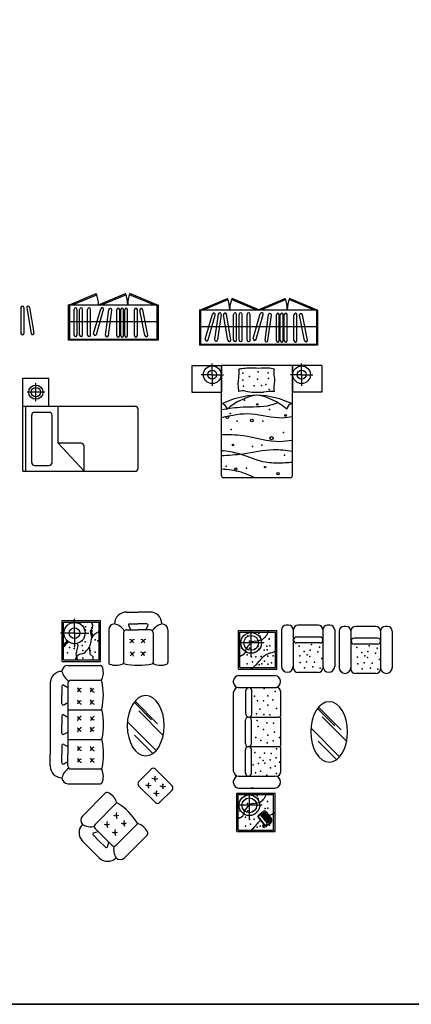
# Model space of a CAD drawing. Header units: inches. Extents: x 100794 to 106273, y 288 to 2276.
# Tile 129 of 149: x 105018 to 105405, y 288 to 1262. Entities that reach past the tile are written whole.
import ezdxf

# ---------------------------------------------------------------- set-up
doc = ezdxf.new("R2010")
doc.units = ezdxf.units.IN
doc.header["$MEASUREMENT"] = 0
doc.layers.get('0').update_dxf_attribs({"linetype": 'CONTINUOUS'})
doc.layers.get('DEFPOINTS').update_dxf_attribs({"linetype": 'CONTINUOUS'})
doc.layers.add('家私', color=4, linetype='CONTINUOUS')

msp = doc.modelspace()

# ---------------------------------------------------------------- linework, layer by layer
msp.add_line((101017.46248, 287.5562), (106272.66502, 287.5562))
msp.add_lwpolyline([(101017.46248, 2275.68468), (106272.66502, 2275.68468), (106272.66502, 287.5562), (101017.46248, 287.5562)], close=True)
at = {"layer": 'DEFPOINTS', "color": 0, "linetype": 'ByBlock'}
msp.add_point((105025.06089, 810.3805), dxfattribs=at)
at = {"layer": '家私', "linetype": 'Continuous'}
for p, q in [((105066.9448, 979.61422), (105093.57424, 990.75595)), ((105069.97674, 979.61422), (105094.00404, 989.66722)), ((105095.81113, 979.61422), (105122.44056, 990.75595)), ((105098.84307, 979.61422), (105122.87036, 989.66722)), ((105150.51185, 979.61422), (105126.48456, 989.66722)), ((105153.54379, 979.61422), (105126.91436, 990.75595)), ((105196.81524, 974.68667), (105223.44467, 985.8284)), ((105199.84717, 974.68667), (105223.87447, 984.73967)), ((105251.51596, 974.68667), (105227.48866, 984.73967)), ((105254.54789, 974.68667), (105227.91846, 985.8284)), ((105253.76772, 974.68667), (105280.39715, 985.8284)), ((105256.79966, 974.68667), (105280.82695, 984.73967)), ((105308.46844, 974.68667), (105284.44115, 984.73967)), ((105311.50038, 974.68667), (105284.87094, 985.8284)), ((105019.06238, 976.93231), (105019.06238, 951.40861)), ((105021.98802, 976.93231), (105021.98802, 951.40861)), ((105024.73858, 976.50134), (105029.04767, 951.34401)), ((105027.62223, 976.99527), (105031.93132, 951.83794)), ((105065.77455, 979.61422), (105065.77455, 944.50652)), ((105065.77455, 979.61422), (105095.03096, 979.61422)), ((105066.9448, 979.61422), (105066.9448, 945.67678)), ((105071.58535, 949.60722), (105071.58535, 975.13092)), ((105074.51099, 949.60722), (105074.51099, 975.13092)), ((105077.10306, 949.60722), (105077.10306, 975.13092)), ((105080.0287, 949.60722), (105080.0287, 975.13092)), ((105084.97092, 949.60722), (105084.97092, 975.13092)), ((105087.89656, 949.60722), (105087.89656, 975.13092)), ((105090.97272, 951.22892), (105098.00576, 975.76452)), ((105093.7851, 950.42276), (105100.81814, 974.95836)), ((105095.03096, 979.61422), (105153.54379, 979.61422)), ((105102.6328, 949.53588), (105106.04808, 974.83005)), ((105105.53213, 949.14441), (105108.94741, 974.43858)), ((105113.84871, 949.22771), (105113.84871, 974.75141)), ((105116.77436, 949.22771), (105116.77436, 974.75141)), ((105117.73155, 949.22771), (105117.73155, 974.75141)), ((105120.6572, 949.22771), (105120.6572, 974.75141)), ((105121.71657, 949.22771), (105121.71657, 974.75141)), ((105124.64221, 949.22771), (105124.64221, 974.75141)), ((105131.32147, 949.22771), (105131.32147, 974.75141)), ((105134.24712, 949.22771), (105134.24712, 974.75141)), ((105141.74699, 949.17636), (105136.7454, 974.20521)), ((105144.61591, 949.74966), (105139.61432, 974.77851)), ((105153.54379, 979.61422), (105154.71404, 979.61422)), ((105153.54379, 979.61422), (105153.54379, 945.67678)), ((105154.71404, 979.61422), (105154.71404, 944.50652)), ((105195.64498, 974.68667), (105195.64498, 939.57897)), ((105195.64498, 974.68667), (105224.90139, 974.68667)), ((105196.81524, 974.68667), (105196.81524, 940.74923)), ((105224.90139, 974.68667), (105311.50038, 974.68667)), ((105311.50038, 974.68667), (105311.50038, 940.74923)), ((105311.50038, 974.68667), (105312.67063, 974.68667)), ((105312.67063, 974.68667), (105312.67063, 939.57897)), ((105201.48405, 945.80756), (105208.51709, 970.34315)), ((105204.29643, 945.0014), (105211.32947, 969.53699)), ((105214.18282, 970.54146), (105210.72741, 945.25274)), ((105217.08153, 970.14539), (105213.62612, 944.85667)), ((105223.90773, 944.61671), (105219.59864, 969.77404)), ((105226.79138, 945.11064), (105222.48229, 970.26796)), ((105229.54194, 944.67966), (105229.54194, 970.20336)), ((105232.46758, 944.67966), (105232.46758, 970.20336)), ((105235.05965, 944.67966), (105235.05965, 970.20336)), ((105237.98529, 944.67966), (105237.98529, 970.20336)), ((105242.92751, 944.67966), (105242.92751, 970.20336)), ((105245.85315, 944.67966), (105245.85315, 970.20336)), ((105248.92931, 946.30137), (105255.96235, 970.83696)), ((105251.74169, 945.49521), (105258.77473, 970.0308)), ((105260.58939, 944.60833), (105264.00467, 969.9025)), ((105263.48872, 944.21686), (105266.904, 969.51103)), ((105271.8053, 944.30015), (105271.8053, 969.82385)), ((105274.73094, 944.30015), (105274.73094, 969.82385)), ((105275.68814, 944.30015), (105275.68814, 969.82385)), ((105278.61378, 944.30015), (105278.61378, 969.82385)), ((105279.67316, 944.30015), (105279.67316, 969.82385)), ((105282.5988, 944.30015), (105282.5988, 969.82385)), ((105289.27806, 944.30015), (105289.27806, 969.82385)), ((105292.20371, 944.30015), (105292.20371, 969.82385)), ((105299.70358, 944.2488), (105294.70199, 969.27765)), ((105302.5725, 944.82211), (105297.5709, 969.85096)), ((105153.54379, 962.6455), (105066.9448, 962.6455)), ((105311.50038, 957.71795), (105196.81524, 957.71795)), ((105066.9448, 945.67678), (105153.54379, 945.67678)), ((105154.71404, 944.50652), (105065.77455, 944.50652)), ((105312.67063, 939.57897), (105195.64498, 939.57897)), ((105196.81524, 940.74923), (105311.50038, 940.74923)), ((105188.2311, 919.64971), (105217.48751, 919.64971)), ((105188.2311, 919.64971), (105188.2311, 893.31894)), ((105208.35261, 910.4871), (105208.35261, 921.60453)), ((105217.48751, 810.52329), (105217.48751, 919.64971)), ((105287.7029, 919.64971), (105217.48751, 919.64971)), ((105217.48751, 919.64971), (105217.48751, 893.31894)), ((105287.7029, 810.52329), (105287.7029, 919.64971)), ((105316.95932, 919.64971), (105287.7029, 919.64971)), ((105287.7029, 919.64971), (105287.7029, 893.31894)), ((105296.83781, 910.4871), (105296.83781, 921.60453)), ((105316.95932, 919.64971), (105316.95932, 893.31894)), ((105020.88779, 879.28103), (105020.88779, 907.2107)), ((105020.88779, 907.2107), (105046.68806, 907.2107)), ((105046.68806, 879.28103), (105046.68806, 907.2107)), ((105208.35261, 910.4871), (105197.23517, 910.4871)), ((105208.35261, 910.4871), (105208.35261, 899.36966)), ((105208.35261, 910.4871), (105219.47005, 910.4871)), ((105296.83781, 910.4871), (105285.72037, 910.4871)), ((105296.83781, 910.4871), (105296.83781, 899.36966)), ((105296.83781, 910.4871), (105307.95524, 910.4871)), ((105033.78793, 884.46894), (105033.78793, 902.02279)), ((105046.68806, 893.24586), (105046.68806, 896.89252)), ((105042.56485, 893.24586), (105025.011, 893.24586)), ((105188.2311, 893.31894), (105217.48751, 893.31894)), ((105316.95932, 893.31894), (105287.7029, 893.31894)), ((105020.88779, 814.91692), (105020.88779, 879.28103)), ((105020.88779, 879.28103), (105132.06216, 879.28103)), ((105023.81344, 814.91692), (105023.81344, 879.28103)), ((105055.72235, 842.67476), (105055.72235, 879.28103)), ((105029.66472, 823.69384), (105029.66472, 870.5041)), ((105032.59036, 873.42974), (105046.94543, 873.42974)), ((105049.87107, 823.69384), (105049.87107, 870.5041)), ((105134.98781, 817.84256), (105134.98781, 876.35538)), ((105081.51541, 814.91692), (105055.72235, 842.67476)), ((105078.58976, 842.67476), (105055.72235, 842.67476)), ((105081.51541, 814.91692), (105081.51541, 839.74912)), ((105032.59036, 820.7682), (105046.94543, 820.7682)), ((105020.88779, 814.91692), (105132.06216, 814.91692)), ((105285.65496, 808.47534), (105219.53546, 808.47534)), ((105123.4312, 675.61572), (105135.13376, 675.61572)), ((105146.83633, 675.61572), (105135.13376, 675.61572)), ((105059.7882, 626.76754), (105059.7882, 667.148)), ((105059.7882, 667.148), (105097.82153, 667.148)), ((105061.25102, 628.23036), (105061.25102, 665.68517)), ((105061.25102, 665.68517), (105096.35871, 665.68517)), ((105072.04931, 654.81799), (105072.04931, 668.86106)), ((105090.0661, 662.31707), (105088.94425, 665.68517)), ((105096.35871, 628.23036), (105096.35871, 665.68517)), ((105097.82153, 626.76754), (105097.82153, 667.148)), ((105126.54301, 663.91316), (105135.13376, 663.91316)), ((105143.72451, 663.91316), (105135.13376, 663.91316)), ((105283.92834, 662.63539), (105281.58783, 662.63539)), ((105313.18476, 662.63539), (105293.2904, 662.63539)), ((105324.88732, 662.63539), (105322.54681, 662.63539)), ((105072.04931, 654.81799), (105058.00624, 654.81799)), ((105072.04931, 654.81799), (105072.04931, 640.77491)), ((105072.04931, 654.81799), (105086.09239, 654.81799)), ((105087.92433, 656.939), (105089.67669, 659.76439)), ((105089.20762, 650.46292), (105087.92433, 656.939)), ((105088.17135, 656.84846), (105087.96463, 656.73562)), ((105090.60972, 652.23325), (105088.03189, 657.11242)), ((105088.57909, 656.07672), (105088.11203, 655.6932)), ((105088.14539, 655.82341), (105088.33073, 656.54678)), ((105088.32945, 655.27478), (105088.6413, 655.95897)), ((105088.94824, 655.54257), (105088.32945, 655.27478)), ((105088.42055, 654.43486), (105088.90701, 655.45604)), ((105089.31915, 654.67596), (105088.46457, 654.21271)), ((105088.69618, 653.04386), (105089.37939, 654.56196)), ((105089.86489, 653.64302), (105088.74972, 652.7737)), ((105088.99955, 651.51293), (105089.93369, 653.5128)), ((105089.67669, 659.76439), (105090.0661, 662.31707)), ((105105.87735, 658.06187), (105105.87735, 625.82908)), ((105120.50555, 655.13623), (105120.50555, 625.44568)), ((105123.4312, 658.06187), (105135.13376, 658.06187)), ((105125.51024, 662.19256), (105127.71137, 658.06187)), ((105146.83633, 658.06187), (105135.13376, 658.06187)), ((105144.75729, 662.19256), (105142.55616, 658.06187)), ((105149.76197, 655.13623), (105149.76197, 625.44568)), ((105164.39017, 658.06187), (105164.39017, 625.82908)), ((105234.35719, 619.21647), (105234.35719, 657.24981)), ((105234.35719, 657.24981), (105272.39053, 657.24981)), ((105235.82001, 620.67929), (105235.82001, 655.78699)), ((105235.82001, 655.78699), (105270.92771, 655.78699)), ((105246.88209, 631.29101), (105246.88209, 657.46581)), ((105270.92771, 620.67929), (105270.92771, 655.78699)), ((105272.39053, 619.21647), (105272.39053, 657.24981)), ((105276.9068, 657.95437), (105276.9068, 621.96898)), ((105288.60937, 657.95437), (105288.60937, 620.50616)), ((105288.60937, 657.95437), (105288.60937, 649.76257)), ((105288.61159, 657.96128), (105288.61159, 649.61832)), ((105317.86578, 657.95437), (105317.86578, 621.96898)), ((105329.56835, 657.95437), (105329.56835, 621.38385)), ((105333.93831, 656.84223), (105333.93831, 620.85684)), ((105340.95985, 661.52326), (105338.61933, 661.52326)), ((105345.64087, 656.84223), (105345.64087, 619.39402)), ((105345.64087, 656.84223), (105345.64087, 648.65044)), ((105345.6431, 656.84915), (105345.6431, 648.50619)), ((105370.21626, 661.52326), (105350.3219, 661.52326)), ((105374.89729, 656.84223), (105374.89729, 620.85684)), ((105381.91883, 661.52326), (105379.57831, 661.52326)), ((105386.59985, 656.84223), (105386.59985, 620.27172)), ((105063.09925, 645.44259), (105061.25102, 643.27404)), ((105062.25624, 642.21723), (105061.25102, 643.27404)), ((105062.45053, 644.68144), (105062.62797, 642.6689)), ((105063.226, 643.35434), (105062.54293, 644.78986)), ((105066.47889, 646.40088), (105063.09925, 645.44259)), ((105063.09925, 645.44259), (105063.33524, 643.47457)), ((105063.99141, 644.16711), (105063.09925, 645.44259)), ((105063.91747, 645.67459), (105064.23331, 644.41028)), ((105065.12607, 645.2563), (105064.36612, 645.80181)), ((105065.12607, 645.2563), (105064.88394, 645.94863)), ((105064.88394, 645.94863), (105065.12607, 645.2563)), ((105065.43573, 646.10509), (105065.43573, 645.53212)), ((105065.9458, 645.96816), (105065.81288, 646.21203)), ((105075.65782, 642.32492), (105074.74595, 644.63674)), ((105090.50573, 652.43007), (105089.05585, 651.22884)), ((105259.71596, 645.15845), (105234.04822, 645.15845)), ((105315.01792, 650.93283), (105291.70526, 650.93283)), ((105315.01792, 645.08154), (105291.70526, 645.08154)), ((105313.18476, 645.08154), (105293.2904, 645.08154)), ((105372.04943, 649.82069), (105348.73677, 649.82069)), ((105372.04943, 643.96941), (105348.73677, 643.96941)), ((105370.21626, 643.96941), (105350.3219, 643.96941)), ((105073.71076, 634.23845), (105075.65782, 642.32492)), ((105074.48958, 630.24394), (105073.71076, 634.23845)), ((105087.24286, 639.88923), (105086.75724, 640.7964)), ((105087.43756, 634.0436), (105087.24286, 639.88923)), ((105090.65022, 631.21821), (105087.43756, 634.0436)), ((105059.7882, 626.76754), (105097.82153, 626.76754)), ((105061.25102, 628.23036), (105096.35871, 628.23036)), ((105074.29293, 628.73602), (105072.74935, 628.45146)), ((105072.81125, 628.64308), (105074.36888, 629.12557)), ((105074.42095, 629.39259), (105073.0466, 629.29774)), ((105073.08778, 629.40248), (105074.5048, 629.82266)), ((105074.55411, 630.07556), (105073.3993, 630.11836)), ((105073.55185, 630.42031), (105074.40524, 630.67652)), ((105074.58694, 630.24394), (105074.19434, 628.23036)), ((105090.43309, 628.23036), (105090.65022, 631.21821)), ((105065.49614, 622.82724), (105097.72893, 622.82724)), ((105234.35719, 619.21647), (105272.39053, 619.21647)), ((105235.82001, 620.67929), (105270.92771, 620.67929)), ((105313.18476, 615.82513), (105293.2904, 615.82513)), ((105370.21626, 614.713), (105350.3219, 614.713)), ((105047.94229, 605.27339), (105047.94229, 535.058)), ((105065.49614, 605.27339), (105065.49614, 535.058)), ((105068.42178, 608.19904), (105098.11233, 608.19904)), ((105229.53477, 605.70925), (105229.53477, 608.04977)), ((105234.21579, 612.73079), (105270.20118, 612.73079)), ((105059.64486, 602.16158), (105059.64486, 593.57083)), ((105061.36545, 603.19435), (105065.49614, 600.99322)), ((105229.53477, 517.94001), (105229.53477, 596.3472)), ((105234.21579, 601.02823), (105242.40759, 601.02823)), ((105241.58964, 574.58369), (105241.58964, 597.89635)), ((105242.40759, 601.02823), (105271.664, 601.02823)), ((105247.44093, 574.58369), (105247.44093, 597.89635)), ((105276.34503, 573.81976), (105276.34503, 596.3472)), ((105059.64486, 584.98008), (105059.64486, 593.57083)), ((105061.36545, 583.9473), (105065.49614, 586.14843)), ((105148.1539, 569.09499), (105130.99126, 586.4091)), ((105154.31106, 565.14011), (105131.99807, 587.65003)), ((105065.49614, 578.94262), (105098.11233, 578.94262)), ((105159.76973, 553.56522), (105135.56591, 577.98265)), ((105329.80897, 563.00355), (105312.64633, 580.31766)), ((105335.96613, 559.04867), (105313.65314, 581.55858)), ((105059.62, 572.90516), (105059.62, 564.31442)), ((105061.34059, 573.93794), (105065.47128, 571.73681)), ((105152.78777, 538.54476), (105124.38303, 567.20019)), ((105241.23733, 545.44104), (105241.23733, 568.7537)), ((105245.32319, 571.77181), (105274.29708, 571.77181)), ((105247.08862, 545.44104), (105247.08862, 568.7537)), ((105276.34503, 544.56335), (105276.34503, 569.72386)), ((105341.4248, 547.47378), (105317.22098, 571.89121)), ((105059.62, 555.72367), (105059.62, 564.31442)), ((105061.34059, 554.69089), (105065.47128, 556.89202)), ((105334.44284, 532.45331), (105306.0381, 561.10874)), ((105065.49614, 549.68621), (105098.11233, 549.68621)), ((105149.61742, 535.70998), (105131.54407, 553.94284)), ((105331.27249, 529.61854), (105313.19914, 547.85139)), ((105059.64812, 543.64875), (105059.64812, 535.058)), ((105061.36872, 544.68153), (105065.49941, 542.4804)), ((105241.23733, 516.2771), (105241.23733, 539.58976)), ((105244.16298, 542.5154), (105274.29708, 542.5154)), ((105244.16298, 542.5154), (105244.16298, 542.5154)), ((105247.08862, 516.2771), (105247.08862, 539.58976)), ((105276.34503, 517.94001), (105276.34503, 540.36528)), ((105047.94229, 523.35544), (105047.94229, 535.058)), ((105059.64812, 526.46725), (105059.64812, 535.058)), ((105061.36872, 525.43448), (105065.49941, 527.63561)), ((105065.49614, 523.35544), (105065.49614, 535.058)), ((105068.42178, 520.4298), (105098.11233, 520.4298)), ((105135.53264, 507.77607), (105147.94508, 520.18851)), ((105168.63249, 503.63858), (105152.08256, 520.18851)), ((105229.53477, 506.23745), (105229.53477, 508.57796)), ((105234.21579, 513.25899), (105270.20118, 513.25899)), ((105244.16298, 514.20876), (105244.16298, 514.20876)), ((105065.49614, 505.80159), (105097.72893, 505.80159)), ((105152.08256, 487.08866), (105135.53264, 503.63858)), ((105156.22005, 487.08866), (105168.63249, 499.5011)), ((105234.21579, 501.55642), (105270.78631, 501.55642)), ((105247.01152, 501.55642), (105246.96531, 501.55642)), ((105249.13657, 501.55642), (105247.01698, 501.55642)), ((105080.01941, 473.8676), (105102.81144, 496.65963)), ((105232.55901, 458.5238), (105232.55901, 496.55713)), ((105232.55901, 496.55713), (105270.59234, 496.55713)), ((105234.02183, 495.09431), (105269.12952, 495.09431)), ((105234.02183, 459.98662), (105234.02183, 495.09431)), ((105245.0839, 470.59834), (105245.0839, 496.77313)), ((105269.12952, 459.98662), (105269.12952, 495.09431)), ((105270.59234, 458.5238), (105270.59234, 496.55713)), ((105092.43186, 465.59264), (105113.42624, 486.58703)), ((105257.91777, 484.46578), (105232.25004, 484.46578)), ((105254.24383, 474.85079), (105258.83751, 478.47511)), ((105256.75966, 475.16133), (105260.31032, 477.52037)), ((105261.3029, 478.1843), (105266.73938, 471.2938)), ((105253.95303, 472.38539), (105259.38951, 465.49489)), ((105254.23309, 472.60636), (105260.03201, 465.25648)), ((105254.37658, 474.21021), (105254.83595, 474.57264)), ((105256.52993, 474.41852), (105262.32884, 467.06864)), ((105256.6581, 475.08119), (105258.31798, 473.18457)), ((105257.60378, 474.97111), (105260.46366, 477.02898)), ((105258.42536, 473.97405), (105257.60378, 474.97111)), ((105258.27802, 473.23523), (105261.40446, 476.37054)), ((105260.84561, 476.46098), (105258.42536, 473.97405)), ((105262.41653, 467.88624), (105259.63468, 471.41211)), ((105259.92548, 473.87751), (105261.03888, 474.75596)), ((105260.39068, 477.03757), (105260.84561, 476.46098)), ((105261.33782, 476.76748), (105261.40446, 476.37054)), ((105263.49361, 474.47854), (105266.53113, 470.70487)), ((105264.19964, 469.23285), (105264.57189, 468.76103)), ((105264.29151, 469.30534), (105264.66377, 468.83352)), ((105266.24365, 468.66981), (105264.88192, 467.59544)), ((105266.53113, 470.70487), (105266.24365, 468.66981)), ((105090.98112, 457.06422), (105095.45839, 458.42862)), ((105092.43186, 461.45516), (105100.70682, 453.18019)), ((105113.11926, 444.90523), (105134.11365, 465.89962)), ((105232.55901, 458.5238), (105270.59234, 458.5238)), ((105234.02183, 459.98662), (105269.12952, 459.98662)), ((105261.67561, 465.06261), (105262.13497, 465.42505)), ((105263.49851, 465.01021), (105266.25471, 467.1848)), ((105080.01941, 449.04271), (105088.29437, 440.76775)), ((105090.49476, 455.11729), (105096.56934, 449.04271)), ((105102.64391, 442.96814), (105096.56934, 449.04271)), ((105108.98178, 444.90523), (105100.70682, 453.18019)), ((105121.39423, 432.49279), (105144.18625, 455.28481)), ((105096.56934, 432.49279), (105088.29437, 440.76775)), ((105104.59084, 443.4545), (105105.95524, 447.93177))]:
    msp.add_line(p, q, dxfattribs=at)
for centre, radius in [((105208.35261, 910.4871), 8.77692), ((105296.83781, 910.4871), 8.77692), ((105208.35261, 910.4871), 4.38846), ((105296.83781, 910.4871), 4.38846), ((105033.78793, 893.24586), 7.02154), ((105033.78793, 893.24586), 4.68103), ((105252.97428, 881.15682), 0.64313), ((105223.36779, 868.29422), 1.28626), ((105226.26408, 872.153), 0.32181), ((105280.97172, 870.22361), 0.90987), ((105247.50351, 865.07856), 1.36481), ((105267.1339, 847.71404), 1.60826), ((105228.83856, 840.96117), 0.71948), ((105260.69771, 819.09474), 0.71948), ((105231.73484, 817.16535), 1.01696), ((105273.5701, 812.66343), 1.16003), ((105072.04931, 654.81799), 10.53231), ((105072.04931, 654.81799), 5.26615), ((105246.88209, 645.15845), 10.22724), ((105128.94455, 647.29462), 0.43381), ((105140.15481, 647.29462), 0.43381), ((105246.88209, 645.15845), 7.3016), ((105129.21797, 634.4536), 0.43381), ((105140.0181, 634.5902), 0.43381), ((105076.2634, 598.59188), 0.43381), ((105088.96781, 598.45516), 0.43381), ((105076.2634, 586.56136), 0.43381), ((105088.96781, 586.42464), 0.43381), ((105076.2634, 570.50363), 0.43381), ((105089.10442, 570.23021), 0.43381), ((105076.2634, 559.29337), 0.43381), ((105088.96781, 559.43008), 0.43381), ((105076.2634, 540.62665), 0.43381), ((105088.96781, 540.48994), 0.43381), ((105076.2634, 528.86879), 0.43381), ((105089.10442, 529.14221), 0.43381), ((105151.31666, 510.67983), 0.43381), ((105144.78061, 504.02097), 0.43381), ((105159.0501, 503.13958), 0.43381), ((105152.70746, 496.09412), 0.43381), ((105245.0839, 484.46578), 10.22724), ((105245.0839, 484.46578), 7.3016), ((105113.21729, 474.05687), 0.43381), ((105259.89702, 472.53998), 0.4533), ((105260.69675, 471.52636), 0.4533), ((105261.11419, 473.5003), 0.4533), ((105261.57605, 470.41188), 0.4533), ((105261.91391, 472.48668), 0.4533), ((105262.23059, 474.38112), 0.4533), ((105262.41539, 469.34806), 0.4533), ((105262.79322, 471.3722), 0.4533), ((105263.03032, 473.36751), 0.4533), ((105263.63256, 470.30838), 0.4533), ((105263.90962, 472.25302), 0.4533), ((105264.74896, 471.1892), 0.4533), ((105103.94399, 465.17023), 0.43381), ((105120.75754, 466.32343), 0.43381), ((105111.87084, 457.24338), 0.43381)]:
    msp.add_circle(centre, radius, dxfattribs=at)
for centre, radius, start, end in [((105066.9448, 979.61422), 28.86633, 0, 22.70439796), ((105095.81113, 979.61422), 28.86633, 0, 22.70439796), ((105153.54379, 979.61422), 28.86633, 157.29560204, 180), ((105196.81524, 974.68667), 28.86633, 0, 22.70439796), ((105254.54789, 974.68667), 28.86633, 157.29560204, 180), ((105253.76772, 974.68667), 28.86633, 0, 22.70439796), ((105311.50038, 974.68667), 28.86633, 157.29560204, 180), ((105020.5252, 976.93231), 1.46282, 0, 180), ((105026.1804, 976.7483), 1.46282, 9.71962393, 189.71962393), ((105073.04817, 975.13092), 1.46282, 0, 180), ((105078.56588, 975.13092), 1.46282, 0, 180), ((105086.43374, 975.13092), 1.46282, 0, 180), ((105099.41195, 975.36144), 1.46282, 344.0052365, 164.0052365), ((105107.49775, 974.63432), 1.46282, 352.31028518, 172.31028518), ((105115.31154, 974.75141), 1.46282, 0, 180), ((105119.19437, 974.75141), 1.46282, 0, 180), ((105123.17939, 974.75141), 1.46282, 0, 180), ((105132.7843, 974.75141), 1.46282, 0, 180), ((105138.17986, 974.49186), 1.46282, 11.3007439, 191.3007439), ((105209.92328, 969.94007), 1.46282, 344.0052365, 164.0052365), ((105215.63217, 970.34342), 1.46282, 352.21939245, 172.21939245), ((105221.04047, 970.021), 1.46282, 9.71962393, 189.71962393), ((105231.00476, 970.20336), 1.46282, 0, 180), ((105236.52247, 970.20336), 1.46282, 0, 180), ((105244.39033, 970.20336), 1.46282, 0, 180), ((105257.36854, 970.43388), 1.46282, 344.0052365, 164.0052365), ((105265.45434, 969.70676), 1.46282, 352.31028518, 172.31028518), ((105273.26812, 969.82385), 1.46282, 0, 180), ((105277.15096, 969.82385), 1.46282, 0, 180), ((105281.13598, 969.82385), 1.46282, 0, 180), ((105290.74088, 969.82385), 1.46282, 0, 180), ((105296.13644, 969.56431), 1.46282, 11.3007439, 191.3007439), ((105020.5252, 951.40861), 1.46282, 180, 0), ((105030.48949, 951.59098), 1.46282, 189.71962393, 9.71962393), ((105073.04817, 949.60722), 1.46282, 180, 0), ((105078.56588, 949.60722), 1.46282, 180, 0), ((105086.43374, 949.60722), 1.46282, 180, 0), ((105092.37891, 950.82584), 1.46282, 164.0052365, 344.0052365), ((105104.08246, 949.34015), 1.46282, 172.31028518, 352.31028518), ((105115.31154, 949.22771), 1.46282, 180, 0), ((105119.19437, 949.22771), 1.46282, 180, 0), ((105123.17939, 949.22771), 1.46282, 180, 0), ((105132.7843, 949.22771), 1.46282, 180, 0), ((105143.18145, 949.46301), 1.46282, 191.3007439, 11.3007439), ((105202.89024, 945.40448), 1.46282, 164.0052365, 344.0052365), ((105212.17677, 945.0547), 1.46282, 172.21939245, 352.21939245), ((105225.34956, 944.86368), 1.46282, 189.71962393, 9.71962393), ((105250.3355, 945.89829), 1.46282, 164.0052365, 344.0052365), ((105231.00476, 944.67966), 1.46282, 180, 0), ((105236.52247, 944.67966), 1.46282, 180, 0), ((105244.39033, 944.67966), 1.46282, 180, 0), ((105262.03905, 944.41259), 1.46282, 172.31028518, 352.31028518), ((105273.26812, 944.30015), 1.46282, 180, 0), ((105277.15096, 944.30015), 1.46282, 180, 0), ((105281.13598, 944.30015), 1.46282, 180, 0), ((105290.74088, 944.30015), 1.46282, 180, 0), ((105301.13804, 944.53546), 1.46282, 191.3007439, 11.3007439), ((105256.95842, 798.33661), 92.16003, 92.71361617, 115.35887077), ((105262.8292, 830.42862), 60.83171, 99.68518211, 130.88955559), ((105238.84566, 883.03844), 11.55976, 78.14149695, 110.44327796), ((105253.46805, 952.67657), 59.59699, 258.14149695, 275.50368332), ((105242.36122, 830.42862), 60.83171, 49.11044441, 80.31481789), ((105248.232, 798.33661), 92.16003, 64.64112923, 87.28638383), ((105269.91576, 781.97555), 111.89459, 90, 95.50368332), ((105132.06216, 876.35538), 2.92564, 0, 90), ((105217.38281, 875.97429), 5.64306, 4.48680917, 88.9368753), ((105287.80761, 875.97429), 5.64306, 91.0631247, 175.51319083), ((105032.59036, 870.5041), 2.92564, 90, 180), ((105046.94543, 870.5041), 2.92564, 0, 90), ((105078.58976, 839.74912), 2.92564, 0, 90), ((105032.59036, 823.69384), 2.92564, 180, 270), ((105046.94543, 823.69384), 2.92564, 270, 0), ((105132.06216, 817.84256), 2.92564, 270, 0), ((105219.53546, 810.52329), 2.04795, 180, 270), ((105285.65496, 810.52329), 2.04795, 270, 0), ((105123.4312, 663.91316), 11.70257, 90, 180), ((105146.83633, 663.91316), 11.70257, 0, 90), ((105095.89359, 655.33605), 20.37101, 149.46718381, 155.17941983), ((105111.72863, 658.06187), 5.85128, 90, 180), ((105108.04704, 648.43308), 15.91185, 33.3506081, 76.62199564), ((105126.54301, 662.7429), 1.17026, 90, 208.05192138), ((105143.72451, 662.7429), 1.17026, 331.94807862, 90), ((105162.22049, 648.43308), 15.91185, 103.37800436, 146.6493919), ((105158.53889, 658.06187), 5.85128, 0, 90), ((105281.58783, 657.95437), 4.68103, 90, 180), ((105283.92834, 657.95437), 4.68103, 0, 90), ((105293.2904, 657.95437), 4.68103, 90, 180), ((105313.18476, 657.95437), 4.68103, 0, 90), ((105322.54681, 657.95437), 4.68103, 90, 180), ((105324.88732, 657.95437), 4.68103, 0, 90), ((105101.47746, 642.18559), 14.80078, 125.35365006, 145.99610247), ((105104.37624, 638.09962), 19.81058, 113.87290856, 125.35365006), ((105123.4312, 655.13623), 2.92564, 90, 180), ((105146.83633, 655.13623), 2.92564, 0, 90), ((105245.68927, 663.80451), 19.81058, 324.64634994, 340.67847909), ((105338.61933, 656.84223), 4.68103, 90, 180), ((105340.95985, 656.84223), 4.68103, 0, 90), ((105350.3219, 656.84223), 4.68103, 90, 180), ((105370.21626, 656.84223), 4.68103, 0, 90), ((105379.57831, 656.84223), 4.68103, 90, 180), ((105381.91883, 656.84223), 4.68103, 0, 90), ((105083.01293, 625.48706), 26.66012, 129.31707416, 140.54420249), ((105080.9166, 643.94398), 6.63478, 305.86849837, 353.8984107), ((105113.79572, 640.88718), 26.38692, 158.72176297, 174.88707144), ((105124.99623, 643.40676), 5.54117, 49.04472383, 71.47048515), ((105134.41488, 640.64799), 8.60826, 132.34289657, 150.8908061), ((105124.99623, 643.40676), 5.54117, 16.41119211, 40.07114277), ((105134.41488, 640.64799), 8.60826, 111.43785792, 126.56742862), ((105136.20649, 643.40676), 5.54117, 49.04472383, 71.47048515), ((105145.62514, 640.64799), 8.60826, 132.34289657, 150.8908061), ((105136.20649, 643.40676), 5.54117, 16.41119211, 40.07114277), ((105145.62514, 640.64799), 8.60826, 111.43785792, 126.56742862), ((105254.61291, 632.78605), 14.23095, 126.45482808, 153.62596246), ((105251.53363, 640.34487), 6.63478, 96.10158931, 144.13150164), ((105248.47683, 673.22399), 26.38692, 275.11292856, 291.27823702), ((105249.77525, 660.90573), 14.80078, 304.00389753, 324.64634994), ((105291.70526, 648.00718), 2.92564, 90, 180), ((105291.70526, 648.00718), 2.92564, 180, 270), ((105315.01792, 648.00718), 2.92564, 0, 90), ((105315.01792, 648.00718), 2.92564, 270, 0), ((105348.73677, 646.89505), 2.92564, 90, 180), ((105348.73677, 646.89505), 2.92564, 180, 270), ((105372.04943, 646.89505), 2.92564, 0, 90), ((105372.04943, 646.89505), 2.92564, 270, 0), ((105078.05418, 629.56832), 20.23783, 140.54420249, 146.12801069), ((105079.63951, 627.59701), 6.67667, 89.65612197, 144.03359261), ((105073.35778, 647.02326), 14.23095, 296.37403753, 323.54517191), ((105125.26965, 630.56574), 5.54117, 49.04472383, 71.47048515), ((105134.68829, 627.80697), 8.60826, 132.34289657, 150.8908061), ((105125.26965, 630.56574), 5.54117, 16.41119211, 40.07114277), ((105134.68829, 627.80697), 8.60826, 111.43785792, 126.56742862), ((105136.06978, 630.70235), 5.54117, 49.04472383, 71.47048515), ((105145.48842, 627.94357), 8.60826, 132.34289657, 150.8908061), ((105136.06978, 630.70235), 5.54117, 16.41119211, 40.07114277), ((105145.48842, 627.94357), 8.60826, 111.43785792, 126.56742862), ((105233.73229, 641.07203), 9.153, 293.37458867, 305.9664074), ((105235.18666, 639.06778), 6.67667, 305.9664074, 0.34387802), ((105275.34542, 609.85451), 27.0418, 110.25573136, 130.3878616), ((105263.14274, 649.37144), 14.42983, 281.35283502, 309.85747783), ((105085.84195, 624.32813), 13.72654, 156.62541133, 163.48396454), ((105081.64376, 626.14264), 9.153, 144.03359261, 156.62541133), ((105107.63273, 625.82908), 1.75538, 180, 247.22602761), ((105113.19145, 639.06959), 16.11541, 247.22602761, 294.27351293), ((105119.3353, 625.44568), 1.17026, 294.27351293, 0), ((105121.67581, 625.6362), 1.17026, 180, 257.18140576), ((105135.13376, 684.78273), 61.82855, 257.18140576, 282.81859424), ((105148.59171, 625.6362), 1.17026, 282.81859424, 0), ((105150.93222, 625.44568), 1.17026, 180, 245.72648707), ((105157.07607, 639.06959), 16.11541, 245.72648707, 292.77397239), ((105162.63479, 625.82908), 1.75538, 292.77397239, 0), ((105231.91778, 645.27022), 13.72654, 278.12787998, 293.37458867), ((105233.07672, 642.4412), 26.66012, 309.45579751, 323.8359878), ((105279.60986, 608.42895), 30.97812, 134.69105241, 143.8359878), ((105059.64486, 605.27339), 11.70257, 90, 180), ((105065.49614, 616.97596), 5.85128, 90, 180), ((105075.12493, 620.65755), 15.91185, 193.37800435, 236.64939191), ((105097.72893, 621.07186), 1.75538, 22.7739724, 90), ((105084.48843, 615.51314), 16.11541, 335.72648706, 22.7739724), ((105237.15797, 637.48245), 20.23783, 297.46261, 309.45579751), ((105282.75809, 621.96898), 5.85128, 180, 270), ((105282.75809, 621.96898), 5.85128, 270, 0), ((105293.2904, 620.50616), 4.68103, 180, 270), ((105313.18476, 620.50616), 4.68103, 270, 0), ((105323.71707, 621.96898), 5.85128, 180, 270), ((105323.71707, 621.96898), 5.85128, 270, 0), ((105339.78959, 620.85684), 5.85128, 180, 270), ((105339.78959, 620.85684), 5.85128, 270, 0), ((105350.3219, 619.39402), 4.68103, 180, 270), ((105370.21626, 619.39402), 4.68103, 270, 0), ((105380.74857, 620.85684), 5.85128, 180, 270), ((105380.74857, 620.85684), 5.85128, 270, 0), ((105068.42178, 605.27339), 2.92564, 90, 180), ((105097.92182, 607.02878), 1.17026, 12.81859423, 90), ((105097.92182, 607.02878), 1.17026, 12.81859423, 90), ((105098.11233, 609.36929), 1.17026, 270, 335.72648706), ((105098.11233, 609.36929), 1.17026, 270, 335.72648706), ((105038.77528, 593.57083), 61.82855, 347.18140577, 12.81859423), ((105234.21579, 608.04977), 4.68103, 90, 180), ((105234.21579, 605.70925), 4.68103, 180, 270), ((105270.20118, 606.87951), 5.85128, 0, 90), ((105270.20118, 606.87951), 5.85128, 270, 0), ((105060.81511, 602.16158), 1.17026, 61.94807861, 180), ((105082.91003, 604.0622), 8.60826, 201.43785792, 216.56742861), ((105080.15125, 594.64356), 5.54117, 139.04472381, 161.47048515), ((105082.91003, 604.0622), 8.60826, 222.34289658, 240.89080611), ((105080.15125, 594.64356), 5.54117, 106.41119211, 130.07114277), ((105095.61444, 603.92549), 8.60826, 201.43785792, 216.56742861), ((105092.85567, 594.50685), 5.54117, 139.04472381, 161.47048515), ((105095.61444, 603.92549), 8.60826, 222.34289658, 240.89080611), ((105092.85567, 594.50685), 5.54117, 106.41119211, 130.07114277), ((105234.21579, 596.3472), 4.68103, 90, 180), ((105244.51529, 597.89635), 2.92564, 90, 180), ((105244.51529, 597.89635), 2.92564, 0, 90), ((105271.664, 596.3472), 4.68103, 0, 90), ((105060.81511, 584.98008), 1.17026, 180, 298.05192139), ((105082.91003, 592.03168), 8.60826, 201.43785792, 216.56742861), ((105080.15125, 582.61304), 5.54117, 139.04472381, 161.47048515), ((105082.91003, 592.03168), 8.60826, 222.34289658, 240.89080611), ((105080.15125, 582.61304), 5.54117, 106.41119211, 130.07114277), ((105095.61444, 591.89497), 8.60826, 201.43785792, 216.56742861), ((105092.85567, 582.47633), 5.54117, 139.04472381, 161.47048515), ((105095.61444, 591.89497), 8.60826, 222.34289658, 240.89080611), ((105092.85567, 582.47633), 5.54117, 106.41119211, 130.07114277), ((105097.92182, 580.11288), 1.17026, 270, 347.18140577), ((105098.11233, 577.77237), 1.17026, 12.81859423, 90), ((105098.11233, 577.77237), 1.17026, 24.27351294, 90), ((105098.30284, 580.11288), 1.17026, 270, 335.72648706), ((105038.96579, 564.31442), 61.82855, 347.18140577, 12.81859423), ((105060.79026, 572.90516), 1.17026, 61.94807861, 180), ((105080.15125, 574.45194), 5.54117, 198.52951485, 220.95527619), ((105082.91003, 565.0333), 8.60826, 143.43257139, 158.56214208), ((105082.91003, 565.0333), 8.60826, 119.10919389, 137.65710342), ((105080.15125, 574.45194), 5.54117, 229.92885723, 253.58880789), ((105092.99227, 574.17853), 5.54117, 198.52951485, 220.95527619), ((105095.75105, 564.75988), 8.60826, 143.43257139, 158.56214208), ((105095.75105, 564.75988), 8.60826, 119.10919389, 137.65710342), ((105092.99227, 574.17853), 5.54117, 229.92885723, 253.58880789), ((105244.16298, 568.7537), 2.92564, 90, 180), ((105244.51529, 574.58369), 2.92564, 180, 270), ((105244.16298, 568.7537), 2.92564, 0, 90), ((105244.51529, 574.58369), 2.92564, 270, 0), ((105274.29708, 573.81976), 2.04795, 270, 0), ((105274.29708, 569.72386), 2.04795, 0, 90), ((105060.79026, 555.72367), 1.17026, 180, 298.05192139), ((105080.15125, 563.24168), 5.54117, 198.52951485, 220.95527619), ((105082.91003, 553.82304), 8.60826, 143.43257139, 158.56214208), ((105082.91003, 553.82304), 8.60826, 119.10919389, 137.65710342), ((105080.15125, 563.24168), 5.54117, 229.92885723, 253.58880789), ((105092.85567, 563.3784), 5.54117, 198.52951485, 220.95527619), ((105095.61444, 553.95975), 8.60826, 143.43257139, 158.56214208), ((105095.61444, 553.95975), 8.60826, 119.10919389, 137.65710342), ((105092.85567, 563.3784), 5.54117, 229.92885723, 253.58880789), ((105098.11233, 550.85647), 1.17026, 270, 347.18140577), ((105098.11233, 548.51595), 1.17026, 12.81859423, 90), ((105038.96579, 535.058), 61.82855, 347.18140577, 12.81859423), ((105060.81838, 543.64875), 1.17026, 61.94807861, 180), ((105082.91003, 546.09698), 8.60826, 201.43785792, 216.56742861), ((105080.15125, 536.67833), 5.54117, 139.04472381, 161.47048515), ((105082.91003, 546.09698), 8.60826, 222.34289658, 240.89080611), ((105080.15125, 536.67833), 5.54117, 106.41119211, 130.07114277), ((105095.61444, 545.96026), 8.60826, 201.43785792, 216.56742861), ((105092.85567, 536.54162), 5.54117, 139.04472381, 161.47048515), ((105095.61444, 545.96026), 8.60826, 222.34289658, 240.89080611), ((105092.85567, 536.54162), 5.54117, 106.41119211, 130.07114277), ((105244.16298, 545.44104), 2.92564, 180, 270), ((105244.16298, 539.58976), 2.92564, 90, 180), ((105244.16298, 545.44104), 2.92564, 270, 0), ((105244.16298, 539.58976), 2.92564, 0, 90), ((105274.29708, 544.56335), 2.04795, 270, 0), ((105274.29708, 540.36528), 2.04795, 0, 90), ((105060.81838, 526.46725), 1.17026, 180, 298.05192139), ((105082.91003, 534.33912), 8.60826, 201.43785792, 216.56742861), ((105080.15125, 524.92047), 5.54117, 139.04472381, 161.47048515), ((105082.91003, 534.33912), 8.60826, 222.34289658, 240.89080611), ((105080.15125, 524.92047), 5.54117, 106.41119211, 130.07114277), ((105095.75105, 534.61254), 8.60826, 201.43785792, 216.56742861), ((105092.99227, 525.19389), 5.54117, 139.04472381, 161.47048515), ((105095.75105, 534.61254), 8.60826, 222.34289658, 240.89080611), ((105092.99227, 525.19389), 5.54117, 106.41119211, 130.07114277), ((105059.64486, 523.35544), 11.70257, 180, 270), ((105075.12493, 507.97128), 15.91185, 123.35060809, 166.62199565), ((105068.42178, 523.35544), 2.92564, 180, 270), ((105098.11233, 521.60005), 1.17026, 270, 347.18140577), ((105098.11233, 519.25954), 1.17026, 24.27351294, 90), ((105084.48843, 513.11569), 16.11541, 337.2260276, 24.27351294), ((105150.01382, 518.11977), 2.92564, 44.99999996, 135), ((105234.21579, 517.94001), 4.68103, 180, 270), ((105271.664, 517.94001), 4.68103, 270, 0), ((105065.49614, 511.65287), 5.85128, 180, 270), ((105097.72893, 507.55697), 1.75538, 270, 337.2260276), ((105137.60138, 505.70732), 2.92564, 135, 225), ((105150.32162, 503.97821), 5.54117, 151.41119211, 175.07114277), ((105152.14844, 519.24781), 8.60826, 246.43785792, 261.56742862), ((105156.85767, 510.63708), 5.54117, 184.04472382, 206.47048516), ((105156.85767, 510.63708), 5.54117, 151.41119211, 175.07114277), ((105152.14844, 519.24781), 8.60826, 267.34289658, 285.89080611), ((105234.21579, 508.57796), 4.68103, 90, 180), ((105244.16298, 516.2771), 2.92564, 180, 270), ((105244.16298, 516.2771), 2.92564, 270, 0), ((105270.20118, 507.4077), 5.85128, 0, 90), ((105270.20118, 507.4077), 5.85128, 270, 0), ((105104.05268, 495.41838), 1.75538, 67.7739724, 135), ((105098.62084, 482.12533), 16.11541, 20.72648706, 67.7739724), ((105145.61238, 512.58895), 8.60826, 246.43785792, 261.56742862), ((105150.32162, 503.97821), 5.54117, 184.04472382, 206.47048516), ((105145.61238, 512.58895), 8.60826, 267.34289658, 285.89080611), ((105158.24847, 496.05136), 5.54117, 151.41119211, 175.07114277), ((105159.88187, 511.70756), 8.60826, 246.43785792, 261.56742862), ((105164.59111, 503.09683), 5.54117, 184.04472382, 206.47048516), ((105164.59111, 503.09683), 5.54117, 151.41119211, 175.07114277), ((105159.88187, 511.70756), 8.60826, 267.34289658, 285.89080611), ((105166.56375, 501.56984), 2.92564, 315, 45), ((105234.21579, 506.23745), 4.68103, 180, 270), ((105247.0813, 519.11027), 17.55385, 268.97249252, 269.06601685), ((105247.1011, 521.62352), 20.0671, 269.12646245, 269.44915693), ((105247.08862, 519.11027), 17.55385, 269.41103951, 269.66180671), ((105247.0301, 519.11027), 17.55385, 269.98256335, 270), ((105112.59875, 487.41452), 1.17026, 315, 20.72648706), ((105153.53923, 504.6621), 8.60826, 246.43785792, 261.56742862), ((105158.24847, 496.05136), 5.54117, 184.04472382, 206.47048516), ((105153.53923, 504.6621), 8.60826, 267.34289658, 285.89080611), ((105246.67865, 512.53132), 26.38692, 275.11292856, 291.27823702), ((105247.97706, 500.21306), 14.80078, 304.00389753, 324.64634994), ((105243.89109, 503.11184), 19.81058, 324.64634994, 340.67847909), ((105114.11903, 485.62482), 1.17026, 57.81859422, 135), ((105081.81232, 434.28569), 61.82855, 32.18140576, 57.81859422), ((105154.1513, 489.1574), 2.92564, 225, 314.99999995), ((105233.38848, 478.37511), 6.67667, 305.9664074, 0.34387802), ((105252.81473, 472.09338), 14.23095, 126.45482808, 153.62596246), ((105249.73545, 479.6522), 6.63478, 96.10158931, 144.13150164), ((105259.9248, 477.09701), 1.75538, 38.27278099, 128.27278099), ((105260.57833, 476.80856), 0.7606, 356.90392991, 110.63216659), ((105261.34455, 488.67877), 14.42983, 281.35283502, 309.85747783), ((105084.15689, 469.73012), 5.85128, 135, 225), ((105112.51197, 466.002), 8.60826, 164.1091939, 182.65710343), ((105113.17454, 479.59787), 5.54117, 243.52951483, 265.95527618), ((105121.78528, 474.88864), 8.60826, 164.1091939, 182.65710343), ((105121.78528, 474.88864), 8.60826, 188.43257139, 203.56214207), ((105113.17454, 479.59787), 5.54117, 274.92885722, 298.58880787), ((105129.32553, 467.1552), 8.60826, 164.1091939, 182.65710343), ((105230.1196, 484.57755), 13.72654, 278.12787998, 293.37458867), ((105231.93411, 480.37936), 9.153, 293.37458867, 305.9664074), ((105277.81168, 447.73628), 30.97812, 134.69105241, 143.8359878), ((105255.33113, 473.47269), 1.75538, 128.27278099, 218.27278099), ((105255.15183, 473.33122), 1.17026, 128.27278099, 218.27278099), ((105255.6112, 473.69365), 1.17026, 38.27278099, 128.27278099), ((105261.01278, 472.49941), 1.75538, 128.27278099, 218.27278099), ((105262.12617, 473.37786), 1.75538, 38.83137538, 128.27278099), ((105263.79463, 468.97354), 1.75538, 218.27278099, 308.27278099), ((105264.44255, 469.48164), 2.92564, 308.27278099, 38.27278099), ((105088.29437, 457.31768), 11.70257, 135, 225), ((105088.3622, 479.14199), 15.91185, 238.37800436, 281.64939191), ((105094.5006, 463.5239), 2.92564, 135, 225), ((105103.90123, 470.71124), 5.54117, 243.52951483, 265.95527618), ((105112.51197, 466.002), 8.60826, 188.43257139, 203.56214207), ((105103.90123, 470.71124), 5.54117, 274.92885722, 298.58880787), ((105120.43882, 458.07515), 8.60826, 164.1091939, 182.65710343), ((105111.82808, 462.78439), 5.54117, 274.92885722, 298.58880787), ((105120.71479, 471.86444), 5.54117, 243.52951483, 265.95527618), ((105129.32553, 467.1552), 8.60826, 188.43257139, 203.56214207), ((105120.71479, 471.86444), 5.54117, 274.92885722, 298.58880787), ((105133.15144, 466.5924), 1.17026, 315, 32.18140576), ((105134.94115, 465.07212), 1.17026, 69.27351293, 135), ((105129.65195, 451.09421), 16.11541, 22.2260276, 69.27351293), ((105235.35979, 476.78978), 20.23783, 297.46261, 309.45579751), ((105231.27853, 481.74853), 26.66012, 309.45579751, 323.8359878), ((105261.68635, 467.30705), 2.92564, 218.27278099, 308.27278099), ((105260.95074, 465.98135), 1.17026, 218.27278099, 308.27278099), ((105261.41011, 466.34378), 1.17026, 308.27278099, 38.27278099), ((105091.32226, 455.94479), 1.17026, 106.94807863, 225), ((105111.82808, 462.78439), 5.54117, 243.52951483, 265.95527618), ((105120.43882, 458.07515), 8.60826, 188.43257139, 203.56214207), ((105142.94501, 456.52606), 1.75538, 315, 22.2260276), ((105103.47141, 443.79563), 1.17026, 225, 343.05192138), ((105111.05052, 446.97397), 2.92564, 225, 315), ((105126.66861, 440.83557), 15.91185, 168.3506081, 211.62199565), ((105104.8443, 440.76775), 11.70257, 225, 315), ((105117.25675, 436.63027), 5.85128, 225, 315)]:
    msp.add_arc(centre, radius, start, end, dxfattribs=at)
at = {"layer": '家私', "linetype": 'Continuous', "extrusion": (0, 0, -1)}
for centre in [(105142.48224, 563.19848), (105324.13731, 557.10703)]:
    msp.add_ellipse(centre, major_axis=(0, 29.86157), ratio=0.611620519, dxfattribs=at)
at = {"layer": '家私', "linetype": 'Continuous'}
for centre, start_param, end_param in [((105263.94988, 468.65303), 0.885531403, 5.397653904), ((105264.91353, 469.41334), -2.25606125, 2.25606125)]:
    msp.add_ellipse(centre, major_axis=(0.76133, 0.60067), ratio=0.400210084, start_param=start_param, end_param=end_param, dxfattribs=at)
for points in [[(105234.80807, 893.87015), (105234.12553, 900.6603), (105234.52071, 906.81622), (105234.9484, 912.08701), (105234.80807, 916.10502)], [(105269.91576, 916.10502), (105263.47877, 916.95551), (105254.35479, 916.74183), (105243.94774, 916.95551), (105238.10269, 916.31447), (105234.80807, 916.10502)], [(105269.91576, 893.87015), (105269.66231, 899.62229), (105270.37512, 904.6794), (105269.59102, 911.73088), (105269.91576, 916.10502)]]:
    msp.add_spline(points, degree=3, dxfattribs=at)
for points, knots in [([(105273.28484, 882.81399), (105270.84604, 881.76431), (105259.95473, 877.73109), (105240.52611, 879.29073), (105224.53746, 876.8294), (105217.48751, 875.63681)], [150.112664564, 150.112664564, 150.112664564, 150.112664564, 285.958200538, 749.11778792, 1116.216519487, 1116.216519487, 1116.216519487, 1116.216519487]), ([(105287.7029, 868.90351), (105284.39218, 868.23231), (105270.95387, 866.24907), (105247.39213, 874.13099), (105227.36372, 870.33374), (105217.48751, 867.84732)], [145.83203607, 145.83203607, 145.83203607, 145.83203607, 318.270000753, 844.897827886, 1358.291609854, 1358.291609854, 1358.291609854, 1358.291609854]), ([(105287.7029, 845.54141), (105283.63664, 844.75186), (105267.38928, 842.63693), (105244.09731, 850.66136), (105224.6191, 851.12583), (105217.48751, 850.90361)], [246.514436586, 246.514436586, 246.514436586, 246.514436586, 458.456860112, 1093.191312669, 1458.486200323, 1458.486200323, 1458.486200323, 1458.486200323]), ([(105217.48751, 830.54349), (105224.61076, 830.8696), (105241.78211, 831.88936), (105265.06152, 837.78447), (105281.37618, 835.89795), (105287.7029, 834.82499)], [75.578591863, 75.578591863, 75.578591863, 75.578591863, 441.218989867, 957.667109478, 1284.435802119, 1284.435802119, 1284.435802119, 1284.435802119]), ([(105287.7029, 823.68471), (105282.8983, 823.23434), (105272.48239, 822.5442), (105254.19253, 824.25003), (105236.6726, 832.74787), (105223.30698, 834.7322), (105217.48751, 835.31779)], [144.129182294, 144.129182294, 144.129182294, 144.129182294, 391.452436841, 679.337373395, 1074.107402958, 1372.489286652, 1372.489286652, 1372.489286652, 1372.489286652]), ([(105250.75674, 808.47534), (105246.22485, 810.64154), (105235.58727, 815.14652), (105224.1054, 816.53275), (105217.48751, 816.97955)], [157.747695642, 157.747695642, 157.747695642, 157.747695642, 413.753944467, 750.814988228, 750.814988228, 750.814988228, 750.814988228])]:
    msp.add_open_spline(points, degree=3, knots=knots, dxfattribs=at)
at = {"layer": '家私', "linetype": 'Continuous', "start_tangent": (0.162634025, 0.986686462)}
msp.add_spline([(105259.38951, 465.49489), (105258.44499, 465.02115), (105259.53086, 463.64485), (105258.23962, 464.2503), (105259.57615, 463.07105), (105258.4562, 463.20284), (105260.47266, 462.96591), (105259.72093, 462.37281), (105258.55489, 463.07777)], degree=3, dxfattribs=at)
at = {"layer": '家私', "linetype": 'Continuous'}
for p in [(105095.81113, 979.61422), (105124.67746, 979.61422), (105253.76772, 974.68667), (105282.63405, 974.68667), (105238.72016, 911.95166), (105245.18953, 908.71943), (105253.9694, 913.3369), (105263.67347, 912.41341), (105264.13556, 906.87244), (105238.72016, 905.02545), (105239.18226, 899.02274), (105249.81052, 899.48448), (105253.0452, 905.94894), (105257.20409, 899.94623), (105261.36297, 900.86972), (105264.59766, 895.7905), (105240.4237, 885.33717), (105264.88124, 876.01178), (105233.02208, 864.43543), (105258.44504, 864.43543), (105227.22951, 856.3963), (105279.04086, 853.18065), (105248.14714, 839.35335), (105257.47961, 840.63961), (105280.00629, 830.99265), (105222.08055, 820.05943), (105242.35456, 818.13004), (105082.50245, 657.96612), (105082.50245, 654.83112), (105082.82695, 660.88819), (105082.82695, 657.75319), (105089.31716, 660.23885), (105089.31716, 657.10385), (105089.64167, 660.23885), (105089.64167, 657.10385), (105254.62859, 654.58661), (105063.96959, 647.05509), (105071.98942, 643.94645), (105079.58185, 647.03894), (105082.50245, 646.06492), (105092.51034, 648.03981), (105095.15834, 647.03894), (105243.58967, 651.99053), (105245.21304, 646.79837), (105247.69918, 646.43413), (105255.62946, 651.93861), (105264.6935, 649.06994), (105264.6935, 648.74543), (105306.69258, 643.39501), (105064.9789, 635.35067), (105066.92596, 640.54546), (105071.79361, 639.57143), (105074.01548, 635.48354), (105079.58185, 642.4935), (105080.40057, 637.68641), (105087.00586, 640.10952), (105087.3701, 637.62339), (105092.56226, 636.00002), (105237.56602, 639.82885), (105243.07319, 633.44375), (105245.27606, 639.82885), (105250.08315, 639.01013), (105253.65457, 641.93072), (105254.62859, 639.01013), (105259.66307, 637.8711), (105262.42078, 641.93072), (105262.58514, 638.19561), (105265.34284, 642.25523), (105294.54971, 641.78382), (105299.29419, 636.63141), (105302.47078, 633.31389), (105305.27587, 637.88975), (105312.98909, 636.15953), (105314.56321, 641.03562), (105351.58122, 640.67169), (105356.32569, 635.51928), (105362.30737, 636.77762), (105363.72409, 642.28288), (105370.02059, 635.0474), (105371.59472, 639.92348), (105073.24194, 629.77401), (105080.40057, 629.97637), (105237.36366, 632.67021), (105242.94032, 624.40717), (105247.16109, 631.22188), (105248.13511, 626.35423), (105251.53611, 631.4177), (105256.82303, 631.63789), (105257.55066, 624.40717), (105259.92697, 626.99677), (105263.32796, 632.06024), (105263.3948, 624.08266), (105266.96622, 625.3807), (105268.61489, 632.28043), (105294.96414, 632.24489), (105295.37856, 625.60911), (105301.59487, 626.43858), (105304.96104, 631.75533), (105309.68342, 626.09278), (105316.76699, 629.71052), (105351.99564, 631.13276), (105352.41006, 624.49698), (105358.62638, 625.32645), (105359.50228, 632.20175), (105361.99254, 630.64319), (105366.71493, 624.98064), (105373.7985, 628.59838), (105254.64475, 623.39786), (105279.63056, 617.31439), (105299.60901, 620.43023), (105307.95188, 621.37399), (105315.19286, 620.11564), (105336.66206, 616.20225), (105356.64052, 619.31809), (105364.98339, 620.26185), (105372.22437, 619.00351), (105259.62837, 600.10299), (105270.48159, 596.95473), (105250.34808, 592.38977), (105253.28949, 587.96327), (105259.0958, 587.96327), (105263.24611, 592.86201), (105268.22, 588.79211), (105252.04529, 575.11622), (105255.36317, 579.67485), (105263.24316, 583.40464), (105271.95262, 580.08927), (105252.87476, 568.48548), (105259.51053, 574.28738), (105262.41369, 565.99895), (105265.31684, 573.87295), (105269.04947, 565.58453), (105253.70423, 562.26916), (105259.0958, 559.36821), (105269.87894, 556.88169), (105251.63055, 551.49421), (105256.60738, 548.59327), (105262.82842, 546.10674), (105263.24316, 553.98074), (105268.63473, 548.17884), (105274.85577, 551.49421), (105250.38634, 536.57505), (105259.92527, 536.16063), (105271.95262, 540.30484), (105255.53875, 531.83058), (105258.85627, 528.65399), (105260.41483, 526.16373), (105265.73158, 529.52989), (105266.56105, 535.74621), (105271.73993, 531.51575), (105275.04309, 527.26561), (105248.77515, 524.43219), (105251.13454, 516.56156), (105254.28041, 525.8489), (105256.01063, 518.13568), (105266.07738, 521.44134), (105270.79617, 523.17288), (105262.45964, 514.35778), (105272.05452, 515.93191), (105241.79149, 491.29786), (105252.83041, 493.89394), (105253.83128, 491.24594), (105262.89531, 488.37727), (105262.89531, 488.05276), (105235.76784, 479.13617), (105243.41486, 486.1057), (105243.47788, 479.13617), (105245.90099, 485.74146), (105248.28497, 478.31745), (105251.85639, 481.23805), (105252.83041, 478.31745), (105260.62259, 481.23805), (105263.54466, 481.56255), (105235.56548, 471.97754), (105241.27501, 472.75108), (105245.3629, 470.52921), (105249.73792, 470.72503), (105255.02485, 470.94522), (105241.14214, 463.7145), (105246.33693, 465.66156), (105252.84656, 462.70519), (105255.75248, 463.7145), (105261.59662, 463.38999), (105265.16803, 464.68803)]:
    msp.add_point(p, dxfattribs=at)

doc.saveas('drawing.dxf')
